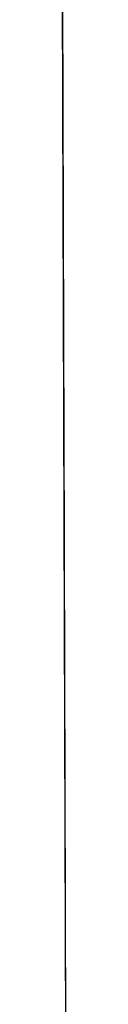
# Model space of a CAD drawing. Header units: metres. Extents: x 209848 to 209928, y 1182430 to 1182563.
# Tile 97 of 256: x 209852.622391 to 209852.623341, y 1182475.252172 to 1182475.361419. Entities that reach past the tile are written whole.
import ezdxf

# ---------------------------------------------------------------- set-up
doc = ezdxf.new("R2010")
doc.units = ezdxf.units.M
doc.header["$MEASUREMENT"] = 0
doc.linetypes.add('DGN Style 2', pattern=[15.036391, 9.021834, -6.014556])
doc.layers.get('0').update_dxf_attribs({"color": 254})

# ---------------------------------------------------------------- blocks, each defined once
blk = doc.blocks.new('*U2')
at = {"color": 3, "linetype": 'Continuous'}
for p, q in [((1.27766, -23.60524), (1.27796, -23.70275)), ((1.27796, -23.70275), (1.27826, -23.80013)), ((1.27826, -23.80013), (1.27861, -23.89748))]:
    blk.add_line(p, q, dxfattribs=at)
blk = doc.blocks.new('*U3')
at = {"color": 3, "linetype": 'Continuous'}
for p, q in [((1.27774, -23.63322), (1.27805, -23.73197)), ((1.27805, -23.73197), (1.27837, -23.83073))]:
    blk.add_line(p, q, dxfattribs=at)
blk = doc.blocks.new('*U4')
at = {"color": 3, "linetype": 'Continuous'}
for p, q in [((1.2778, -23.65116), (1.2781, -23.74968)), ((1.2781, -23.74968), (1.27843, -23.8486))]:
    blk.add_line(p, q, dxfattribs=at)
blk = doc.blocks.new('*U5')
at = {"color": 3, "linetype": 'Continuous'}
for p, q in [((1.27784, -23.66532), (1.27815, -23.7655)), ((1.27815, -23.7655), (1.27849, -23.86571))]:
    blk.add_line(p, q, dxfattribs=at)
blk = doc.blocks.new('*U6')
at = {"color": 3, "linetype": 'Continuous'}
for p, q in [((1.27777, -23.64349), (1.27809, -23.74528)), ((1.27809, -23.74528), (1.27843, -23.84706))]:
    blk.add_line(p, q, dxfattribs=at)
blk = doc.blocks.new('*U7')
at = {"color": 3, "linetype": 'Continuous'}
for p, q in [((1.27771, -23.62331), (1.27802, -23.72205)), ((1.27802, -23.72205), (1.27834, -23.82074))]:
    blk.add_line(p, q, dxfattribs=at)
blk = doc.blocks.new('*U8')
at = {"color": 3, "linetype": 'Continuous'}
for p, q in [((1.27793, -23.69655), (1.27825, -23.80121)), ((1.27825, -23.80121), (1.27861, -23.90567))]:
    blk.add_line(p, q, dxfattribs=at)
blk = doc.blocks.new('ATTEMP')
at = {"color": 3, "linetype": 'Continuous'}
for name in ['*U8', '*U7', '*U6', '*U5', '*U4', '*U3', '*U2']:
    blk.add_blockref(name, (-8.51117, 0), dxfattribs=at)

msp = doc.modelspace()

# ---------------------------------------------------------------- block references
at = {"color": 1, "linetype": 'DGN Style 2'}
msp.add_blockref('ATTEMP', (209859.85591, 1182499.06107), dxfattribs=at)

doc.saveas('drawing.dxf')
